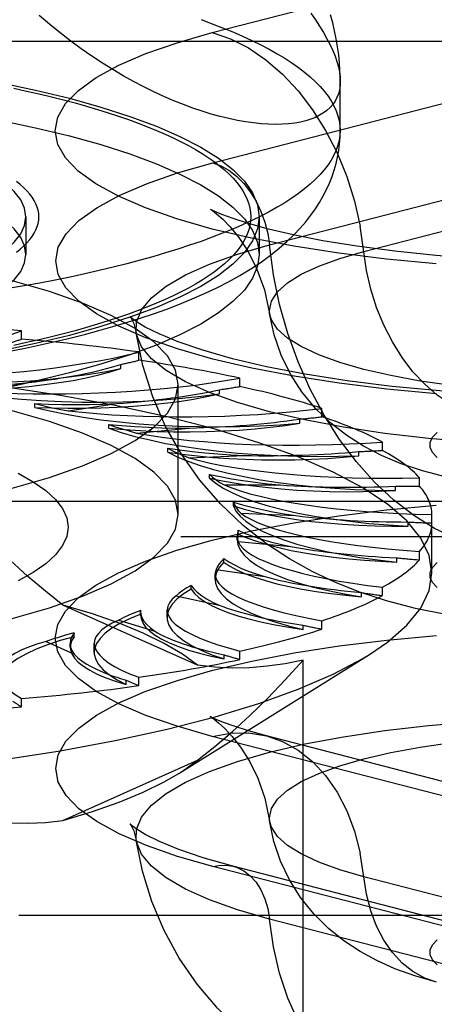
# Model space of a CAD drawing. Header units: inches. Extents: x 0 to 262, y 0 to 169.
# Tile 215 of 256: x 115.3 to 115.62, y 123.037 to 123.797. Entities that reach past the tile are written whole.
import ezdxf

# ---------------------------------------------------------------- set-up
doc = ezdxf.new("R2010")
doc.units = ezdxf.units.IN
doc.header["$LTSCALE"] = 14.384615
doc.header["$MEASUREMENT"] = 0
doc.linetypes.add('HIDDEN', pattern=[0.2, 0.1, -0.1])
doc.layers.get('0').update_dxf_attribs({"linetype": 'CONTINUOUS'})
doc.layers.add('DEFAULT_2', color=8, linetype='HIDDEN')

msp = doc.modelspace()

# ---------------------------------------------------------------- linework, layer by layer
at = {"color": 7, "linetype": 'Continuous'}
msp.add_line((115.54717, 123.71151), (115.54717, 123.74958), dxfattribs=at)
for points in [[(115.54717, 123.7495), (115.54715, 123.75189), (115.54696, 123.75788), (115.54657, 123.76389), (115.54596, 123.76994), (115.54514, 123.77604), (115.54411, 123.78218), (115.54285, 123.78836), (115.54138, 123.79454), (115.53971, 123.80068)], [(115.54717, 123.7495), (115.54701, 123.7461), (115.54652, 123.74286), (115.54572, 123.73979), (115.5446, 123.73689), (115.54316, 123.73415), (115.5414, 123.7316), (115.53933, 123.72923), (115.53695, 123.72704), (115.53427, 123.72504), (115.53128, 123.72323), (115.528, 123.72162), (115.52442, 123.72021), (115.52056, 123.71901), (115.51642, 123.71802), (115.51201, 123.71725), (115.50733, 123.71669), (115.50239, 123.71636), (115.4972, 123.71626), (115.49177, 123.71639), (115.48611, 123.71676), (115.48022, 123.71737), (115.47411, 123.71823), (115.4678, 123.71934), (115.46128, 123.72071), (115.45458, 123.72234), (115.4477, 123.72423), (115.44066, 123.7264), (115.43346, 123.72883), (115.42613, 123.73154), (115.41866, 123.73453), (115.41107, 123.7378), (115.40337, 123.74137), (115.39556, 123.74522), (115.38767, 123.74937), (115.37971, 123.75381), (115.37168, 123.75856), (115.36361, 123.7636), (115.3555, 123.76895), (115.34736, 123.77461), (115.33922, 123.78058), (115.33109, 123.78685), (115.32298, 123.79343), (115.31491, 123.80031)], [(115.54717, 123.71151), (115.54697, 123.7077), (115.5464, 123.70389), (115.54543, 123.70009), (115.54408, 123.69629), (115.54235, 123.6925), (115.54024, 123.68873), (115.53775, 123.68498), (115.53487, 123.68124), (115.53162, 123.67752), (115.528, 123.67383), (115.524, 123.67016), (115.51964, 123.66652), (115.5149, 123.66291), (115.50981, 123.65933), (115.50435, 123.65579), (115.49854, 123.65229), (115.49237, 123.64883), (115.48586, 123.64541), (115.479, 123.64204), (115.47181, 123.63871), (115.46428, 123.63544), (115.45642, 123.63222), (115.44824, 123.62905), (115.43974, 123.62593), (115.43093, 123.62288), (115.42181, 123.61989), (115.41239, 123.61696), (115.40269, 123.61409), (115.39269, 123.61129), (115.38241, 123.60856), (115.37187, 123.6059), (115.36105, 123.60332), (115.34998, 123.6008), (115.33866, 123.59837), (115.32709, 123.59601), (115.3153, 123.59373), (115.30327, 123.59153), (115.29103, 123.58941)], [(115.4782, 123.60477), (115.48609, 123.60998), (115.49339, 123.61526), (115.50006, 123.62055), (115.50606, 123.62579), (115.51148, 123.63098), (115.51632, 123.63608), (115.52067, 123.64112), (115.52458, 123.64612), (115.5281, 123.65108), (115.53127, 123.65604), (115.53411, 123.661), (115.53663, 123.66595), (115.53886, 123.67092), (115.54082, 123.6759), (115.54251, 123.68091), (115.54393, 123.68596), (115.5451, 123.69103), (115.546, 123.69611), (115.54665, 123.70121), (115.54704, 123.70635), (115.54717, 123.71151)], [(115.48362, 123.60835), (115.48339, 123.60665), (115.47958, 123.59746), (115.47324, 123.58837), (115.46441, 123.57942), (115.45314, 123.57066), (115.43948, 123.56212), (115.4235, 123.55386), (115.40529, 123.54592), (115.38493, 123.53833), (115.36254, 123.53114), (115.33822, 123.52438), (115.3121, 123.51808), (115.2843, 123.51228), (115.25499, 123.50701), (115.22429, 123.5023), (115.19237, 123.49817), (115.1594, 123.49463), (115.12553, 123.49171)], [(115.29208, 123.54124), (115.30398, 123.54359), (115.31571, 123.54606), (115.32726, 123.54863), (115.33864, 123.55132), (115.34984, 123.55412), (115.36086, 123.55704), (115.3717, 123.56008), (115.38235, 123.56326), (115.39283, 123.56658), (115.40313, 123.57005), (115.41326, 123.57368), (115.42321, 123.57749), (115.43297, 123.58149), (115.44255, 123.58571), (115.4519, 123.59014), (115.46102, 123.59481), (115.46981, 123.59969), (115.4782, 123.60477)]]:
    msp.add_lwpolyline(points, dxfattribs=at)
at = {"layer": 'DEFAULT_2', "color": 8, "linetype": 'HIDDEN'}
for p, q in [((115.44845, 123.78704), (115.6814, 123.84733)), ((116.60067, 123.78013), (112.42217, 123.78013)), ((115.44876, 123.6865), (115.68171, 123.74679)), ((115.49253, 123.62319), (115.72548, 123.68348)), ((115.56537, 123.61811), (115.79832, 123.67841)), ((115.30467, 123.64486), (115.30467, 123.61588)), ((115.48467, 123.64486), (115.48467, 123.61588)), ((115.30467, 123.61588), (115.30365, 123.62247)), ((115.48467, 123.61588), (115.48362, 123.60835)), ((115.3013, 123.55048), (115.3013, 123.55691)), ((115.39172, 123.53409), (115.39172, 123.54052)), ((115.3779, 123.52773), (115.3779, 123.53095)), ((115.46977, 123.51389), (115.46977, 123.52032)), ((115.27349, 123.50966), (115.30657, 123.51685)), ((115.42217, 123.41497), (115.42217, 123.51542)), ((115.45403, 123.5082), (115.45403, 123.51141)), ((115.31157, 123.4978), (115.31157, 123.50072)), ((115.33712, 123.49514), (115.37453, 123.50073)), ((115.53309, 123.49049), (115.53309, 123.49692)), ((115.36863, 123.4817), (115.36863, 123.48463)), ((115.39005, 123.47798), (115.43063, 123.4818)), ((115.51591, 123.48554), (115.51591, 123.48876)), ((115.41402, 123.46329), (115.41402, 123.46621)), ((115.57974, 123.46459), (115.57974, 123.47103)), ((115.43066, 123.4587), (115.47319, 123.46064)), ((115.56164, 123.46045), (115.56164, 123.46366)), ((115.44637, 123.44311), (115.44637, 123.44603)), ((115.60831, 123.437), (115.60831, 123.44343)), ((115.45772, 123.43789), (115.5009, 123.43789)), ((115.58984, 123.43368), (115.58984, 123.4369)), ((116.60067, 123.42502), (112.54717, 123.42502)), ((115.46469, 123.42178), (115.46469, 123.42471)), ((115.4704, 123.41618), (115.51293, 123.41424)), ((115.61793, 123.36984), (115.61793, 123.41497)), ((115.59965, 123.40605), (115.59965, 123.40927)), ((112.54717, 123.39811), (116.60067, 123.39811)), ((115.46842, 123.39996), (115.46767, 123.39547)), ((115.46767, 123.39549), (115.46767, 123.39841)), ((115.46842, 123.39996), (115.46842, 123.40289)), ((115.46832, 123.39423), (115.50891, 123.39041)), ((115.60831, 123.38008), (115.60831, 123.38651)), ((115.45746, 123.3783), (115.45746, 123.38123)), ((115.59078, 123.3784), (115.59078, 123.38162)), ((115.4507, 123.36502), (115.4507, 123.36889)), ((115.45155, 123.37271), (115.48896, 123.36712)), ((115.43212, 123.35746), (115.43212, 123.36039)), ((115.4206, 123.35226), (115.45368, 123.34508)), ((115.56349, 123.35157), (115.56349, 123.35478)), ((115.57974, 123.35248), (115.57974, 123.35891)), ((115.43707, 123.29865), (115.33322, 123.34521)), ((115.3932, 123.341), (115.39317, 123.34024)), ((115.39317, 123.33732), (115.39317, 123.34025)), ((115.3932, 123.33808), (115.39317, 123.33732)), ((115.3932, 123.33808), (115.3932, 123.34101)), ((115.41355, 123.33579), (115.41355, 123.34131)), ((115.37639, 123.33352), (115.40416, 123.32496)), ((115.51861, 123.32637), (115.51861, 123.32959)), ((115.53309, 123.32659), (115.53309, 123.33302)), ((115.34186, 123.32074), (115.34186, 123.32367)), ((115.32029, 123.31705), (115.34188, 123.30737)), ((115.33883, 123.31261), (115.33883, 123.31554)), ((115.35735, 123.30866), (115.35735, 123.31562)), ((115.42254, 123.21514), (115.56973, 123.30712)), ((115.45751, 123.30357), (115.45751, 123.30679)), ((115.46977, 123.30318), (115.46977, 123.30962)), ((115.51864, 122.91149), (115.51864, 123.30268)), ((115.38204, 123.28387), (115.38204, 123.28709)), ((115.39172, 123.28298), (115.39172, 123.28941)), ((115.3013, 123.26659), (115.3013, 123.27303)), ((115.6814, 123.18352), (115.44845, 123.24381)), ((115.72325, 123.18389), (115.4903, 123.24418)), ((115.33322, 123.17896), (115.43707, 123.22552)), ((115.68171, 123.08315), (115.44876, 123.14344)), ((115.69737, 123.08328), (115.46442, 123.14357)), ((115.79832, 123.07512), (115.56537, 123.13541)), ((112.42217, 123.10571), (116.56767, 123.10571)), ((115.72548, 123.04249), (115.49253, 123.10278))]:
    msp.add_line(p, q, dxfattribs=at)
for points in [[(115.52442, 123.80217), (115.528, 123.79699), (115.53128, 123.79194), (115.53427, 123.78704), (115.53695, 123.78228), (115.53933, 123.77766), (115.5414, 123.77319), (115.54316, 123.76886), (115.5446, 123.76469), (115.54572, 123.76066), (115.54652, 123.75679), (115.54701, 123.75307), (115.54717, 123.7495)], [(115.43974, 123.79708), (115.44824, 123.79397), (115.45642, 123.7908), (115.46428, 123.78758), (115.47181, 123.7843), (115.479, 123.78098), (115.48586, 123.7776), (115.49237, 123.77418), (115.49854, 123.77072), (115.50435, 123.76722), (115.50981, 123.76368), (115.5149, 123.76011), (115.51964, 123.7565), (115.524, 123.75286), (115.528, 123.74919), (115.53162, 123.74549), (115.53487, 123.74178), (115.53775, 123.73804), (115.54024, 123.73428), (115.54235, 123.73051), (115.54408, 123.72673), (115.54543, 123.72293), (115.5464, 123.71913), (115.54697, 123.71532), (115.54717, 123.71151)], [(115.62125, 123.60867), (115.58294, 123.61221), (115.54617, 123.61671), (115.51127, 123.62212), (115.4786, 123.62839), (115.44845, 123.63546), (115.42115, 123.64326), (115.39691, 123.65172), (115.37602, 123.66075), (115.35863, 123.67027), (115.34495, 123.68018), (115.33508, 123.6904), (115.32915, 123.70081), (115.32716, 123.71133), (115.32921, 123.72184), (115.3352, 123.73226), (115.34512, 123.74246), (115.35885, 123.75237), (115.37633, 123.76189), (115.39726, 123.77091), (115.42126, 123.77928), (115.44845, 123.78704)], [(115.44845, 123.78704), (115.46249, 123.78226), (115.47633, 123.77526), (115.48977, 123.76614), (115.50263, 123.75503), (115.51472, 123.74209), (115.52587, 123.7275), (115.53592, 123.71146), (115.54473, 123.69421), (115.55218, 123.67598), (115.55815, 123.65705), (115.56257, 123.63767)], [(114.98467, 123.77427), (115.02043, 123.77394), (115.05582, 123.77295), (115.09095, 123.77131), (115.12553, 123.76903), (115.1594, 123.76611), (115.19237, 123.76257), (115.22429, 123.75844), (115.25499, 123.75373), (115.2843, 123.74846), (115.3121, 123.74266), (115.33822, 123.73636), (115.36254, 123.7296), (115.38493, 123.72241), (115.40529, 123.71482), (115.4235, 123.70688), (115.43948, 123.69862), (115.45314, 123.69008), (115.46441, 123.68132), (115.47324, 123.67237), (115.47958, 123.66328), (115.48339, 123.65409), (115.48467, 123.64486)], [(114.98467, 123.74529), (115.02043, 123.74496), (115.05582, 123.74397), (115.09095, 123.74233), (115.12553, 123.74005), (115.1594, 123.73713), (115.19237, 123.7336), (115.22429, 123.72946), (115.25499, 123.72475), (115.2843, 123.71948), (115.3121, 123.71368), (115.33822, 123.70739), (115.36254, 123.70063), (115.38493, 123.69343), (115.40529, 123.68585), (115.4235, 123.6779), (115.43948, 123.66964), (115.45314, 123.6611), (115.46441, 123.65234), (115.47324, 123.64339), (115.47958, 123.6343), (115.48339, 123.62511), (115.48467, 123.61588)], [(115.29524, 123.74412), (115.30517, 123.74198), (115.31488, 123.73978), (115.32437, 123.73751), (115.33362, 123.73518), (115.34264, 123.73278), (115.35141, 123.73033), (115.35993, 123.72781), (115.36819, 123.72524), (115.37619, 123.72261), (115.38392, 123.71994), (115.39137, 123.7172), (115.39855, 123.71442), (115.40544, 123.7116), (115.41205, 123.70872), (115.41836, 123.70581), (115.42438, 123.70285), (115.43009, 123.69985), (115.4355, 123.69681), (115.4406, 123.69374), (115.44539, 123.69063), (115.44986, 123.6875), (115.45401, 123.68433), (115.45784, 123.68114), (115.46135, 123.67792), (115.46453, 123.67468), (115.46738, 123.67141), (115.4699, 123.66814), (115.47209, 123.66484), (115.47394, 123.66153), (115.47546, 123.65821), (115.47664, 123.65488), (115.47749, 123.65154), (115.478, 123.6482), (115.47817, 123.64486), (115.478, 123.64152), (115.47749, 123.63817), (115.47664, 123.63484), (115.47546, 123.63151), (115.47394, 123.62819), (115.47209, 123.62488), (115.4699, 123.62158), (115.46738, 123.6183), (115.46453, 123.61504), (115.46135, 123.6118), (115.45784, 123.60858), (115.45401, 123.60539), (115.44986, 123.60222), (115.44539, 123.59909), (115.4406, 123.59598), (115.4355, 123.59291), (115.43009, 123.58987), (115.42438, 123.58687), (115.41836, 123.58391), (115.41205, 123.581), (115.40544, 123.57812), (115.39855, 123.57529), (115.39137, 123.57251), (115.38392, 123.56978), (115.37619, 123.5671), (115.36819, 123.56448), (115.35993, 123.56191), (115.35141, 123.55939), (115.34264, 123.55694), (115.33362, 123.55454), (115.32437, 123.55221), (115.31488, 123.54994), (115.30517, 123.54773), (115.29524, 123.5456)], [(115.30467, 123.64486), (115.30365, 123.65144), (115.30062, 123.65799), (115.29558, 123.66445), (115.28859, 123.67078), (115.27966, 123.67695), (115.26887, 123.68292), (115.25632, 123.68863), (115.24197, 123.6941)], [(115.62137, 123.50833), (115.5831, 123.51186), (115.54637, 123.51636), (115.51151, 123.52176), (115.47888, 123.52803), (115.44876, 123.53508), (115.42148, 123.54288), (115.39727, 123.55133), (115.3764, 123.56035), (115.35903, 123.56986), (115.34537, 123.57976), (115.3355, 123.58996), (115.32958, 123.60037), (115.3276, 123.61087), (115.32964, 123.62137), (115.33562, 123.63178), (115.34554, 123.64197), (115.35925, 123.65187), (115.37671, 123.66138), (115.39762, 123.67039), (115.42159, 123.67875), (115.44876, 123.6865)], [(115.44876, 123.6865), (115.45506, 123.68425), (115.46124, 123.68081), (115.46716, 123.67626), (115.4727, 123.67067), (115.47776, 123.66418), (115.48222, 123.65691), (115.486, 123.64901), (115.48901, 123.64064), (115.4912, 123.63197), (115.49253, 123.62319)], [(115.29729, 123.61751), (115.30028, 123.61992), (115.303, 123.62235), (115.30544, 123.6248), (115.30759, 123.62727), (115.30946, 123.62975), (115.31105, 123.63225), (115.31235, 123.63476), (115.31336, 123.63728), (115.31409, 123.6398), (115.31452, 123.64233), (115.31467, 123.64486), (115.31452, 123.64739), (115.31409, 123.64992), (115.31336, 123.65244), (115.31235, 123.65496), (115.31105, 123.65747), (115.30946, 123.65996), (115.30759, 123.66245), (115.30544, 123.66492), (115.303, 123.66737), (115.30028, 123.6698), (115.29729, 123.67221)], [(115.30365, 123.62247), (115.30062, 123.62901), (115.29558, 123.63547), (115.28859, 123.6418), (115.27966, 123.64797), (115.26887, 123.65394), (115.25632, 123.65965), (115.24197, 123.66512)], [(115.45166, 123.64842), (115.45031, 123.64903), (115.44744, 123.65043), (115.44698, 123.65067), (115.44855, 123.64964), (115.45179, 123.6472), (115.45647, 123.64311), (115.4623, 123.6371), (115.46897, 123.62888), (115.47609, 123.61803), (115.4829, 123.60456), (115.48867, 123.58857), (115.49269, 123.57014)], [(115.99224, 123.63582), (115.97287, 123.63122), (115.95018, 123.62668), (115.92414, 123.62236), (115.89521, 123.61847), (115.86388, 123.61518), (115.83061, 123.61259), (115.79596, 123.61081), (115.76044, 123.60989), (115.72462, 123.60986), (115.68904, 123.61072), (115.65425, 123.61244), (115.62082, 123.61498), (115.58923, 123.61825), (115.56008, 123.62211), (115.53374, 123.62643), (115.51082, 123.63097), (115.49179, 123.63544), (115.4764, 123.63968), (115.46452, 123.64348), (115.45591, 123.64665), (115.45166, 123.64842)], [(115.48467, 123.64486), (115.48339, 123.63563), (115.47958, 123.62644), (115.47324, 123.61735), (115.46441, 123.6084), (115.45314, 123.59964), (115.43948, 123.5911), (115.4235, 123.58284), (115.40529, 123.57489), (115.38493, 123.56731), (115.36254, 123.56011), (115.33822, 123.55335), (115.3121, 123.54706), (115.2843, 123.54126), (115.25499, 123.53599), (115.22429, 123.53128), (115.19237, 123.52714), (115.1594, 123.52361), (115.12553, 123.52069)], [(115.27966, 123.61277), (115.28859, 123.61894), (115.29558, 123.62527), (115.30062, 123.63173), (115.30365, 123.63827), (115.30467, 123.64486)], [(115.65288, 123.49168), (115.64237, 123.49525), (115.63202, 123.50049), (115.62195, 123.50732), (115.61233, 123.51563), (115.60328, 123.52532), (115.59494, 123.53624), (115.58741, 123.54825), (115.58082, 123.56116), (115.57524, 123.5748), (115.57077, 123.58897), (115.56747, 123.60348), (115.56257, 123.63767)], [(115.42217, 123.51542), (115.42004, 123.52652), (115.41376, 123.53752), (115.40331, 123.54829), (115.38886, 123.55876), (115.37049, 123.5688), (115.34843, 123.57833), (115.32285, 123.58726), (115.29403, 123.59549), (115.2622, 123.60295), (115.22773, 123.60957), (115.1909, 123.61528), (115.15209, 123.62004), (115.11166, 123.62378), (115.07002, 123.62648), (115.02775, 123.6281), (114.98467, 123.62866)], [(115.38974, 123.55539), (115.38997, 123.56357), (115.39382, 123.57305), (115.40148, 123.58237), (115.41286, 123.59144), (115.42783, 123.60014), (115.44624, 123.6084), (115.46789, 123.61611), (115.49253, 123.62319)], [(115.49269, 123.57014), (115.49251, 123.57259), (115.49407, 123.5798), (115.49875, 123.58692), (115.50647, 123.59385), (115.51714, 123.60052), (115.53064, 123.60684), (115.54678, 123.61273), (115.56537, 123.61811)], [(115.65288, 123.39122), (115.63636, 123.39665), (115.62, 123.40434), (115.60399, 123.4142), (115.58849, 123.42613), (115.57366, 123.44001), (115.55966, 123.45568), (115.54663, 123.473), (115.53472, 123.49176), (115.52403, 123.51179), (115.5147, 123.53288), (115.5068, 123.55479), (115.50043, 123.5773), (115.49566, 123.60018), (115.49253, 123.62319)], [(115.24197, 123.56664), (115.25632, 123.57211), (115.26887, 123.57782), (115.27966, 123.58379), (115.28859, 123.58996), (115.29558, 123.59629), (115.30062, 123.60275), (115.30365, 123.6093), (115.30467, 123.61588)], [(115.39329, 123.56179), (115.3897, 123.56409), (115.38592, 123.56694), (115.38483, 123.56796), (115.38574, 123.56671), (115.38784, 123.56256), (115.38974, 123.55539)], [(115.91717, 123.52706), (115.89637, 123.52225), (115.87362, 123.51807), (115.8492, 123.51458), (115.82343, 123.51182), (115.79663, 123.50982), (115.76912, 123.50861), (115.74127, 123.5082), (115.71342, 123.50861), (115.68592, 123.50982), (115.65911, 123.51182), (115.63334, 123.51458), (115.60892, 123.51807), (115.58617, 123.52225), (115.56537, 123.52706), (115.54678, 123.53245), (115.53064, 123.53833), (115.51714, 123.54465), (115.50647, 123.55132), (115.49875, 123.55826), (115.49407, 123.56538), (115.49269, 123.57014)], [(115.86098, 123.44565), (115.83644, 123.44026), (115.81207, 123.43649), (115.78845, 123.43405), (115.76515, 123.43266), (115.74203, 123.43219), (115.71894, 123.4326), (115.69541, 123.43395), (115.67232, 123.43626), (115.64986, 123.43959), (115.62905, 123.44381), (115.61068, 123.44869), (115.5941, 123.45428), (115.57908, 123.46059), (115.56518, 123.46778), (115.55222, 123.47601), (115.53994, 123.48555), (115.52811, 123.49695), (115.5175, 123.50981), (115.50868, 123.5235), (115.50153, 123.53818), (115.49614, 123.5538), (115.49269, 123.57014)], [(116.01812, 123.53522), (115.99162, 123.52899), (115.96208, 123.52327), (115.92966, 123.51818), (115.89483, 123.51386), (115.8581, 123.5104), (115.8199, 123.50789), (115.78074, 123.50636), (115.74108, 123.50586), (115.70142, 123.50637), (115.66225, 123.50791), (115.62404, 123.51044), (115.5873, 123.5139), (115.55245, 123.51824), (115.52001, 123.52335), (115.49034, 123.52911), (115.46396, 123.53534), (115.44111, 123.54185), (115.42223, 123.54833), (115.40748, 123.55442), (115.39671, 123.55981), (115.39329, 123.56179)], [(115.99002, 123.49443), (115.96265, 123.48805), (115.93286, 123.48245), (115.90097, 123.47769), (115.86734, 123.47381), (115.83232, 123.47086), (115.7963, 123.46888), (115.75968, 123.46789), (115.72286, 123.46789), (115.68624, 123.46888), (115.65022, 123.47086), (115.6152, 123.47381), (115.58157, 123.47769), (115.54968, 123.48245), (115.51989, 123.48805), (115.49253, 123.49443), (115.46789, 123.50151), (115.44624, 123.50922), (115.42783, 123.51747), (115.41286, 123.52618), (115.40148, 123.53524), (115.39382, 123.54457), (115.38997, 123.55404), (115.38974, 123.55539)], [(115.62983, 123.33751), (115.60518, 123.34259), (115.58291, 123.34845), (115.56239, 123.35513), (115.54356, 123.36255), (115.52556, 123.371), (115.50794, 123.38081), (115.49034, 123.3924), (115.47216, 123.40668), (115.45467, 123.42324), (115.43877, 123.44154), (115.42457, 123.46159), (115.41243, 123.48307), (115.40245, 123.50596), (115.39481, 123.53016), (115.38974, 123.55539)], [(115.61793, 123.36984), (115.61576, 123.38337), (115.60929, 123.39681), (115.59855, 123.41007), (115.58362, 123.42305), (115.56459, 123.43567), (115.5416, 123.44784), (115.51481, 123.45948), (115.4844, 123.47051), (115.45057, 123.48084), (115.41356, 123.49042), (115.37362, 123.49918), (115.33103, 123.50705), (115.28607, 123.51398), (115.23904, 123.51993), (115.19029, 123.52486), (115.14012, 123.52872), (115.0889, 123.5315), (115.03696, 123.53318), (114.98467, 123.53374)], [(115.42217, 123.41497), (115.42004, 123.42607), (115.41376, 123.43706), (115.40331, 123.44784), (115.38886, 123.4583), (115.37049, 123.46834), (115.34843, 123.47788), (115.32285, 123.4868), (115.29403, 123.49504), (115.2622, 123.5025), (115.22773, 123.50912), (115.1909, 123.51483), (115.15209, 123.51958), (115.11166, 123.52332), (115.07002, 123.52603), (115.02775, 123.52765), (114.98467, 123.5282)], [(115.16969, 123.52116), (115.18431, 123.51958), (115.19927, 123.51831), (115.21462, 123.51735), (115.23021, 123.51671), (115.24595, 123.51639), (115.26174, 123.5164), (115.27747, 123.51673), (115.29306, 123.51739), (115.30838, 123.51837), (115.32337, 123.51965), (115.3379, 123.52125), (115.3519, 123.52313), (115.36522, 123.52529), (115.3779, 123.52773)], [(115.24458, 123.51109), (115.25742, 123.51116), (115.27012, 123.51148), (115.28272, 123.51207), (115.2951, 123.5129), (115.30719, 123.51399), (115.31892, 123.51531), (115.33022, 123.51686), (115.34101, 123.51864), (115.35124, 123.52063), (115.36084, 123.52282), (115.36971, 123.52518), (115.3779, 123.52773)], [(114.98467, 123.40219), (115.02775, 123.40275), (115.07002, 123.40437), (115.11166, 123.40707), (115.15209, 123.41081), (115.1909, 123.41557), (115.22773, 123.42127), (115.2622, 123.4279), (115.29403, 123.43536), (115.32285, 123.44359), (115.34843, 123.45252), (115.37049, 123.46205), (115.38886, 123.47209), (115.40331, 123.48256), (115.41376, 123.49333), (115.42004, 123.50433), (115.42217, 123.51542)], [(115.2446, 123.51401), (115.25519, 123.51405), (115.2657, 123.51427), (115.27613, 123.51465), (115.28644, 123.51522), (115.29658, 123.51595), (115.30657, 123.51685)], [(115.24458, 123.51109), (115.25791, 123.50887), (115.27179, 123.50695), (115.28626, 123.50531), (115.30119, 123.50398), (115.31648, 123.50296), (115.33203, 123.50226), (115.34775, 123.50188), (115.36354, 123.50183), (115.37929, 123.5021), (115.39491, 123.50269), (115.4103, 123.50361), (115.42535, 123.50484), (115.43991, 123.50637), (115.45403, 123.5082)], [(115.31157, 123.4978), (115.32426, 123.49729), (115.33699, 123.49704), (115.34979, 123.49705), (115.36254, 123.49732), (115.37518, 123.49784), (115.38762, 123.49861), (115.39978, 123.49964), (115.41161, 123.5009), (115.42301, 123.5024), (115.43393, 123.50412), (115.44426, 123.50606), (115.45403, 123.5082)], [(115.31157, 123.4978), (115.32321, 123.49502), (115.33559, 123.4925), (115.34875, 123.49024), (115.36256, 123.48826), (115.37693, 123.48657), (115.39178, 123.48518), (115.407, 123.4841), (115.42251, 123.48333), (115.43821, 123.48289), (115.45399, 123.48278), (115.46975, 123.48299), (115.4854, 123.48352), (115.50077, 123.48437), (115.51591, 123.48554)], [(115.31159, 123.50072), (115.32205, 123.50029), (115.33254, 123.50002), (115.34307, 123.49994), (115.35361, 123.50003), (115.36409, 123.50029), (115.37453, 123.50073)], [(115.31159, 123.50072), (115.31764, 123.49922), (115.32391, 123.49779), (115.3304, 123.49643), (115.33712, 123.49514)], [(115.36863, 123.4817), (115.38079, 123.48063), (115.39316, 123.47982), (115.40577, 123.47925), (115.4185, 123.47894), (115.4313, 123.47888), (115.44407, 123.47909), (115.45674, 123.47955), (115.46923, 123.48026), (115.48147, 123.48123), (115.49338, 123.48243), (115.50485, 123.48387), (115.51591, 123.48554)], [(115.36863, 123.4817), (115.37823, 123.47844), (115.38873, 123.4754), (115.40017, 123.47259), (115.41244, 123.47001), (115.42546, 123.4677), (115.43915, 123.46567), (115.45342, 123.46392), (115.46818, 123.46247), (115.48334, 123.46133), (115.4988, 123.46051), (115.51447, 123.46001), (115.53024, 123.45983), (115.54594, 123.45998), (115.56164, 123.46045)], [(115.36865, 123.48463), (115.37866, 123.48373), (115.38881, 123.483), (115.39913, 123.48244), (115.40956, 123.48205), (115.42006, 123.48184), (115.43063, 123.4818)], [(115.36865, 123.48463), (115.3736, 123.48287), (115.37881, 123.48118), (115.3843, 123.47955), (115.39005, 123.47798)], [(115.62192, 123.45919), (115.61831, 123.46299), (115.6165, 123.46687), (115.6165, 123.47078), (115.61834, 123.47466), (115.62196, 123.47845)], [(115.41404, 123.46621), (115.42329, 123.46487), (115.4328, 123.4637), (115.44259, 123.46268), (115.4526, 123.46184), (115.4628, 123.46116), (115.47319, 123.46064)], [(115.41404, 123.46621), (115.41774, 123.46426), (115.42174, 123.46236), (115.42605, 123.46051), (115.43066, 123.4587)], [(115.41402, 123.46329), (115.42528, 123.46169), (115.43691, 123.46032), (115.44895, 123.4592), (115.46128, 123.45832), (115.47385, 123.45769), (115.48656, 123.45732), (115.49934, 123.4572), (115.51213, 123.45735), (115.52483, 123.45775), (115.53737, 123.4584), (115.54962, 123.4593), (115.56164, 123.46045)], [(115.41402, 123.46329), (115.42129, 123.45964), (115.4296, 123.45618), (115.43897, 123.45289), (115.44932, 123.44981), (115.4606, 123.44694), (115.47271, 123.44432), (115.48559, 123.44196), (115.49916, 123.43987), (115.51333, 123.43807), (115.528, 123.43656), (115.5431, 123.43537), (115.5585, 123.43448), (115.57407, 123.43392), (115.58984, 123.43368)], [(115.29866, 123.44686), (115.3103, 123.44033), (115.31993, 123.4336), (115.32747, 123.42668), (115.33289, 123.41964), (115.33615, 123.41251), (115.33724, 123.40534), (115.33615, 123.39817), (115.33288, 123.39104), (115.32745, 123.384), (115.31991, 123.37709), (115.31027, 123.37035), (115.29863, 123.36383)], [(115.44638, 123.44603), (115.4546, 123.4443), (115.46318, 123.44271), (115.47214, 123.44128), (115.48143, 123.43999), (115.49101, 123.43886), (115.5009, 123.43789)], [(115.44638, 123.44603), (115.44872, 123.44395), (115.45139, 123.44189), (115.45438, 123.43988), (115.45772, 123.43789)], [(115.44637, 123.44311), (115.45638, 123.44103), (115.46692, 123.43916), (115.47802, 123.43752), (115.48958, 123.4361), (115.50153, 123.43491), (115.5138, 123.43397), (115.52632, 123.43329), (115.539, 123.43285), (115.55177, 123.43267), (115.56456, 123.43275), (115.57723, 123.43309), (115.58984, 123.43368)], [(115.44637, 123.44311), (115.45108, 123.43919), (115.45694, 123.43541), (115.46396, 123.43175), (115.47209, 123.42825), (115.48127, 123.42492), (115.49144, 123.4218), (115.50255, 123.41889), (115.5145, 123.41622), (115.52725, 123.41381), (115.54069, 123.41167), (115.55475, 123.40981), (115.56933, 123.40825), (115.58428, 123.407), (115.59965, 123.40605)], [(115.33322, 123.34521), (115.3197, 123.35579), (115.30614, 123.36731), (115.29257, 123.37977), (115.2789, 123.39321), (115.26505, 123.40764), (115.25104, 123.42306)], [(115.44845, 123.24381), (115.42126, 123.25157), (115.39726, 123.25994), (115.37633, 123.26896), (115.35885, 123.27848), (115.34512, 123.28839), (115.3352, 123.29859), (115.32921, 123.30901), (115.32716, 123.31952), (115.32915, 123.33004), (115.33508, 123.34045), (115.34495, 123.35067), (115.35863, 123.36058), (115.37602, 123.3701), (115.39691, 123.37913), (115.42115, 123.38758), (115.44845, 123.39539), (115.4786, 123.40245), (115.51127, 123.40873), (115.54617, 123.41413), (115.58294, 123.41864), (115.62125, 123.42218)], [(115.46469, 123.42178), (115.47315, 123.41928), (115.48228, 123.41698), (115.49211, 123.41485), (115.50254, 123.41294), (115.51351, 123.41123), (115.52497, 123.40976), (115.53683, 123.40852), (115.54903, 123.40752), (115.56149, 123.40677), (115.57413, 123.40627), (115.58684, 123.40603), (115.59965, 123.40605)], [(115.46469, 123.42178), (115.4667, 123.41772), (115.46993, 123.41373), (115.4744, 123.40981), (115.48005, 123.40599), (115.48686, 123.40231), (115.49478, 123.39877), (115.50376, 123.39541), (115.51375, 123.39225), (115.52468, 123.3893), (115.53648, 123.38658), (115.54908, 123.38412), (115.56239, 123.38193), (115.57628, 123.38002), (115.59078, 123.3784)], [(115.4647, 123.42471), (115.47163, 123.42263), (115.47902, 123.42069), (115.48687, 123.41887), (115.49516, 123.41718), (115.50384, 123.41564), (115.51293, 123.41424)], [(115.4647, 123.42471), (115.4656, 123.42255), (115.46685, 123.42041), (115.46845, 123.41829), (115.4704, 123.41618)], [(114.98467, 123.30174), (115.02775, 123.30229), (115.07002, 123.30391), (115.11166, 123.30661), (115.15209, 123.31035), (115.1909, 123.31511), (115.22773, 123.32082), (115.2622, 123.32744), (115.29403, 123.3349), (115.32285, 123.34314), (115.34843, 123.35206), (115.37049, 123.36159), (115.38886, 123.37164), (115.40331, 123.3821), (115.41376, 123.39288), (115.42004, 123.40387), (115.42217, 123.41497)], [(115.46843, 123.40288), (115.46787, 123.40072), (115.46766, 123.39841)], [(115.46766, 123.39841), (115.46782, 123.39639), (115.46832, 123.39423)], [(115.46842, 123.39996), (115.47508, 123.39712), (115.48252, 123.39443), (115.49077, 123.3919), (115.49976, 123.38955), (115.50943, 123.38738), (115.51971, 123.38541), (115.53056, 123.38365), (115.54191, 123.38212), (115.55368, 123.38082), (115.5658, 123.37977), (115.57815, 123.37896), (115.59078, 123.3784)], [(115.46843, 123.40288), (115.47386, 123.40053), (115.47983, 123.39828), (115.48635, 123.39613), (115.49338, 123.3941), (115.5009, 123.3922), (115.50891, 123.39041)], [(115.46767, 123.39547), (115.46818, 123.39179), (115.46995, 123.38773), (115.47295, 123.38372), (115.47719, 123.37978), (115.48261, 123.37594), (115.48921, 123.37223), (115.49692, 123.36867), (115.50571, 123.36527), (115.51551, 123.36207), (115.52627, 123.35908), (115.5379, 123.35632), (115.5503, 123.35382), (115.56349, 123.35157)], [(115.45746, 123.3783), (115.45397, 123.3743), (115.45174, 123.37027), (115.45075, 123.36619), (115.4507, 123.36502)], [(115.45746, 123.38122), (115.45546, 123.37911), (115.4538, 123.37699), (115.4525, 123.37486), (115.45155, 123.37271)], [(115.45746, 123.38122), (115.46123, 123.37866), (115.4656, 123.37618), (115.47058, 123.37377), (115.47615, 123.37146), (115.48227, 123.36924), (115.48896, 123.36712)], [(115.45746, 123.3783), (115.46211, 123.3752), (115.46764, 123.37223), (115.47406, 123.36936), (115.48133, 123.36664), (115.48939, 123.36406), (115.49821, 123.36166), (115.50771, 123.35945), (115.51786, 123.35743), (115.52858, 123.35562), (115.5398, 123.35404), (115.55143, 123.35269), (115.56349, 123.35157)], [(115.62192, 123.35873), (115.61831, 123.36253), (115.6165, 123.36641), (115.6165, 123.37032), (115.61834, 123.3742), (115.62196, 123.378)], [(115.56973, 123.30712), (115.58362, 123.31662), (115.59855, 123.3296), (115.60929, 123.34286), (115.61576, 123.3563), (115.61793, 123.36984)], [(115.43213, 123.36038), (115.42874, 123.3584), (115.42569, 123.35638), (115.42297, 123.35434), (115.4206, 123.35226)], [(115.43213, 123.36038), (115.43412, 123.35769), (115.43676, 123.35505), (115.44005, 123.35246), (115.44398, 123.34993), (115.44852, 123.34747), (115.45368, 123.34508)], [(115.4507, 123.36502), (115.45102, 123.3621), (115.45255, 123.35804), (115.45532, 123.35401), (115.45932, 123.35006), (115.46452, 123.3462), (115.4709, 123.34246), (115.4784, 123.33887), (115.48699, 123.33544), (115.4966, 123.3322), (115.50713, 123.32918), (115.51861, 123.32637)], [(115.43212, 123.35746), (115.42601, 123.35368), (115.4211, 123.34981), (115.4174, 123.34584), (115.41492, 123.3418), (115.4137, 123.33773), (115.41355, 123.33578)], [(115.43212, 123.35746), (115.43463, 123.3542), (115.43807, 123.35102), (115.44248, 123.34791), (115.44781, 123.3449), (115.45403, 123.34201), (115.46109, 123.33925), (115.46897, 123.33664), (115.4776, 123.33419), (115.48695, 123.33193), (115.49694, 123.32987), (115.50749, 123.32802), (115.51861, 123.32637)], [(115.43707, 123.29865), (115.42541, 123.30719), (115.41144, 123.31544), (115.39511, 123.32342), (115.37657, 123.33107), (115.35596, 123.33832), (115.33322, 123.34521)], [(115.3932, 123.33808), (115.38464, 123.33463), (115.37721, 123.33104), (115.37089, 123.32729), (115.36574, 123.32343), (115.36181, 123.31947), (115.35909, 123.31545), (115.35763, 123.31138), (115.35735, 123.30866)], [(115.3932, 123.341), (115.38853, 123.3392), (115.38417, 123.33735), (115.38013, 123.33546), (115.37639, 123.33352)], [(115.39317, 123.34024), (115.39335, 123.33826), (115.39418, 123.33554), (115.39568, 123.33284), (115.39785, 123.33017), (115.40067, 123.32754), (115.40416, 123.32496)], [(115.39317, 123.33732), (115.39347, 123.33476), (115.39474, 123.33147), (115.39699, 123.32821), (115.40021, 123.32501), (115.4044, 123.32188), (115.4095, 123.31884), (115.41551, 123.31592), (115.42237, 123.31312), (115.43006, 123.31047), (115.43852, 123.30799), (115.44766, 123.30569), (115.45751, 123.30357)], [(115.41355, 123.33578), (115.41372, 123.33364), (115.41502, 123.32957), (115.41755, 123.32553), (115.42132, 123.32157), (115.4263, 123.31769), (115.43246, 123.31393), (115.43974, 123.3103), (115.44809, 123.30686), (115.45751, 123.30357)], [(115.34186, 123.32366), (115.33605, 123.3221), (115.33052, 123.32047), (115.32527, 123.31879), (115.32029, 123.31705)], [(115.44876, 123.14344), (115.42159, 123.15119), (115.39762, 123.15955), (115.37671, 123.16856), (115.35925, 123.17807), (115.34554, 123.18797), (115.33562, 123.19816), (115.32964, 123.20856), (115.3276, 123.21907), (115.32958, 123.22957), (115.3355, 123.23998), (115.34537, 123.25018), (115.35903, 123.26008), (115.3764, 123.26959), (115.39727, 123.27861), (115.42148, 123.28706), (115.44876, 123.29485), (115.47888, 123.30191), (115.51151, 123.30818), (115.54637, 123.31358), (115.5831, 123.31808), (115.62137, 123.32161)], [(115.34186, 123.32366), (115.34017, 123.32095), (115.33916, 123.31824), (115.33883, 123.31554)], [(115.34186, 123.32074), (115.33111, 123.31773), (115.32138, 123.31452), (115.31265, 123.31112), (115.30499, 123.30755), (115.29846, 123.30383), (115.29308, 123.29998), (115.28892, 123.29604), (115.28597, 123.29203), (115.28427, 123.28797), (115.28381, 123.28447)], [(115.34186, 123.32074), (115.3399, 123.31746), (115.33894, 123.31416), (115.33883, 123.31261)], [(115.33883, 123.31554), (115.33917, 123.31279), (115.34019, 123.31007), (115.34188, 123.30737)], [(114.98467, 123.20594), (115.03696, 123.2065), (115.0889, 123.20817), (115.14012, 123.21095), (115.19029, 123.21482), (115.23904, 123.21974), (115.28607, 123.22569), (115.33103, 123.23262), (115.37362, 123.2405), (115.41356, 123.24925), (115.45057, 123.25883), (115.4844, 123.26917), (115.51481, 123.28019), (115.5416, 123.29183), (115.56459, 123.304), (115.56973, 123.30712)], [(115.33883, 123.31261), (115.33897, 123.31085), (115.34, 123.30755), (115.34201, 123.30428), (115.34501, 123.30106), (115.34896, 123.29791), (115.35385, 123.29485), (115.35964, 123.2919), (115.3663, 123.28907), (115.37376, 123.2864), (115.38204, 123.28387)], [(115.35735, 123.30866), (115.35742, 123.30729), (115.35848, 123.30321), (115.36077, 123.29917), (115.36431, 123.29519), (115.36906, 123.29129), (115.37496, 123.28753), (115.38204, 123.28387)], [(115.43707, 123.22552), (115.45049, 123.23602), (115.46395, 123.24745), (115.47743, 123.25981), (115.49099, 123.27312), (115.50474, 123.28741), (115.51864, 123.30268)], [(115.51864, 123.30268), (115.50461, 123.29986), (115.49079, 123.29788), (115.4772, 123.29674), (115.46376, 123.29648), (115.45038, 123.29712), (115.43707, 123.29865)], [(115.38974, 123.16374), (115.38997, 123.17193), (115.39382, 123.18141), (115.40148, 123.19073), (115.41286, 123.19979), (115.42783, 123.2085), (115.44624, 123.21675), (115.46789, 123.22446), (115.49253, 123.23154), (115.51989, 123.23792), (115.54968, 123.24352), (115.58157, 123.24829), (115.6152, 123.25216), (115.65022, 123.25511), (115.68624, 123.25709), (115.72286, 123.25808), (115.75968, 123.25808), (115.7963, 123.25709), (115.83232, 123.25511), (115.86734, 123.25216), (115.90097, 123.24829), (115.93286, 123.24352), (115.96265, 123.23792), (115.99002, 123.23154)], [(115.44747, 123.25876), (115.4469, 123.25907), (115.44756, 123.25866), (115.4498, 123.25709), (115.45334, 123.25426), (115.45808, 123.2499), (115.46382, 123.24372), (115.47025, 123.23546), (115.47703, 123.22473), (115.48347, 123.21158), (115.4889, 123.19615), (115.49269, 123.17849)], [(115.4903, 123.24418), (115.4763, 123.24806), (115.46528, 123.25157), (115.45703, 123.25457), (115.45136, 123.25691), (115.44808, 123.25845), (115.44747, 123.25876)], [(115.44845, 123.24381), (115.46249, 123.2463), (115.47633, 123.24647), (115.4903, 123.24418)], [(115.4903, 123.24418), (115.50263, 123.23986), (115.51472, 123.23317), (115.52587, 123.22435), (115.53592, 123.21352), (115.54473, 123.20082), (115.55218, 123.18645), (115.55815, 123.17061), (115.56257, 123.15352)], [(115.49269, 123.17849), (115.49251, 123.18094), (115.49407, 123.18815), (115.49875, 123.19527), (115.50647, 123.20221), (115.51714, 123.20888), (115.53064, 123.2152), (115.54678, 123.22108), (115.56537, 123.22647), (115.58617, 123.23128), (115.60892, 123.23546), (115.63334, 123.23895), (115.65911, 123.24171), (115.68592, 123.24371), (115.71342, 123.24492), (115.74127, 123.24533), (115.76912, 123.24492), (115.79663, 123.24371), (115.82343, 123.24171), (115.8492, 123.23895), (115.87362, 123.23546), (115.89637, 123.23128), (115.91717, 123.22647)], [(115.42251, 123.21513), (115.42541, 123.21698), (115.43707, 123.22552)], [(115.33322, 123.17896), (115.35596, 123.18585), (115.37657, 123.1931), (115.39511, 123.20075), (115.41144, 123.20873), (115.42251, 123.21513)], [(115.25104, 123.18314), (115.26518, 123.18026), (115.27911, 123.17824), (115.29279, 123.17707), (115.30633, 123.17679), (115.31982, 123.17743), (115.33322, 123.17896)], [(115.56537, 123.13541), (115.54678, 123.1408), (115.53064, 123.14669), (115.51714, 123.15301), (115.50647, 123.15968), (115.49875, 123.16661), (115.49407, 123.17373), (115.49269, 123.17849)], [(115.62156, 123.05401), (115.60471, 123.05891), (115.5894, 123.06446), (115.57547, 123.07067), (115.56242, 123.07775), (115.54997, 123.08597), (115.53809, 123.09553), (115.52671, 123.10683), (115.51652, 123.11953), (115.508, 123.13308), (115.50112, 123.14753), (115.49598, 123.16274), (115.49269, 123.17849)], [(115.38971, 123.17243), (115.38592, 123.17529), (115.38483, 123.17631), (115.38574, 123.17506), (115.38785, 123.17091), (115.38974, 123.16374)], [(115.46442, 123.14357), (115.44134, 123.15013), (115.42251, 123.15657), (115.40764, 123.1627), (115.39677, 123.16813), (115.38971, 123.17243)], [(115.5955, 122.95332), (115.57523, 122.95914), (115.55627, 122.96575), (115.53872, 122.97303), (115.52167, 122.98138), (115.50455, 122.99124), (115.48729, 123.00297), (115.46954, 123.01731), (115.45245, 123.03395), (115.4368, 123.05243), (115.42292, 123.07258), (115.41124, 123.09384), (115.40175, 123.11623), (115.39453, 123.13962), (115.38974, 123.16374)], [(115.49253, 123.10278), (115.46789, 123.10986), (115.44624, 123.11757), (115.42783, 123.12583), (115.41286, 123.13453), (115.40148, 123.1436), (115.39382, 123.15292), (115.38997, 123.1624), (115.38974, 123.16374)], [(115.62156, 123.05401), (115.61233, 123.05724), (115.60328, 123.06224), (115.59494, 123.06885), (115.58741, 123.07696), (115.58082, 123.08646), (115.57524, 123.09721), (115.57077, 123.10907), (115.56747, 123.12187), (115.56257, 123.15352)], [(115.44876, 123.14344), (115.45506, 123.14445), (115.46124, 123.14421), (115.46442, 123.14357)], [(115.46442, 123.14357), (115.46716, 123.14272), (115.4727, 123.14001), (115.47776, 123.13613), (115.48222, 123.13117), (115.486, 123.12522), (115.48901, 123.11841), (115.4912, 123.11088), (115.49253, 123.10278)], [(115.5955, 122.95332), (115.58849, 122.9554), (115.57366, 122.9616), (115.55966, 122.97003), (115.54663, 122.9806), (115.53472, 122.9932), (115.52403, 123.0077), (115.5147, 123.02395), (115.5068, 123.04177), (115.50043, 123.06099), (115.49566, 123.0814), (115.49253, 123.10278)], [(115.62196, 123.0675), (115.61834, 123.0713), (115.6165, 123.07518), (115.6165, 123.07909), (115.61831, 123.08297), (115.62192, 123.08676)]]:
    msp.add_lwpolyline(points, dxfattribs=at)
for centre, major_axis, ratio, start_param, end_param in [((114.98467, 123.41497), (0.63321, 0.03386), 0.228952, 1.034957, 1.20949), ((115.14048, 123.57534), (0.19813, 0.01059), 0.228952, -1.675983, -0.636132), ((115.14048, 123.56888), (0.19813, 0.00933), 0.220754, -0.727569, -0.634291), ((114.98467, 123.41497), (0.63323, 0.02983), 0.220754, 0.862266, 1.036798), ((115.25345, 123.56572), (0.19813, 0.00933), 0.220754, -1.848675, -0.808824), ((115.24751, 123.54744), (0.16428, 0.00647), 0.213694, -1.21149, -0.662443), ((115.25345, 123.55926), (0.19814, 0.00781), 0.213694, -0.900123, -0.806844), ((114.98467, 123.41497), (0.63324, 0.02495), 0.213694, 0.689712, 0.864245), ((115.35825, 123.55118), (0.19814, 0.00781), 0.213694, -2.021228, -0.981377), ((115.35825, 123.54472), (0.19814, 0.00606), 0.207977, -1.072594, -0.979315), ((114.98467, 123.41497), (0.63325, 0.01936), 0.207977, 0.517241, 0.691774), ((115.34298, 123.53337), (0.16429, 0.00502), 0.207977, -1.383961, -0.834914), ((115.45169, 123.53214), (0.19814, 0.00606), 0.207977, -2.193699, -1.153848), ((115.45169, 123.52568), (0.19814, 0.00414), 0.203768, -1.245022, -1.151744), ((114.98467, 123.41497), (0.63326, 0.01322), 0.203768, 0.344813, 0.519346), ((115.42757, 123.51523), (0.16429, 0.00343), 0.203768, -1.556389, -1.007342), ((115.53095, 123.5092), (0.19814, 0.00414), 0.203768, -2.366128, -1.326277), ((115.59361, 123.48304), (0.19814, 0.0021), 0.201193, -2.538537, -1.498686), ((115.49869, 123.49356), (0.16429, 0.00174), 0.201193, -1.728799, -1.179752), ((115.53095, 123.50274), (0.19814, 0.0021), 0.201193, -1.417432, -1.324153), ((114.98467, 123.41497), (0.63326, 0.0067), 0.201193, 0.172403, 0.346936), ((115.63777, 123.45446), (0.19814, 0), 0.200326, -2.71094, -1.671089), ((115.5542, 123.46902), (0.16429, 0), 0.200326, -1.901202, -1.352155), ((115.59361, 123.47658), (0.19814, 0), 0.200326, -1.589835, -1.496556), ((114.98467, 123.41497), (0.63326, 0), 0.200326, 0, 0.174533), ((115.66208, 123.42433), (0.19814, -0.0021), 0.201193, -2.883343, -1.843492), ((115.59241, 123.44237), (0.16429, -0.00174), 0.201193, -2.073605, -1.524558), ((115.63777, 123.448), (0.19814, -0.0021), 0.201193, -1.762238, -1.66896), ((114.98467, 123.41497), (0.63326, -0.0067), 0.201193, -0.172403, 0.00213), ((115.66581, 123.39357), (0.19814, -0.00414), 0.203768, -3.055753, -2.015902), ((115.61214, 123.4144), (0.16429, -0.00343), 0.203768, -2.246015, -1.696967), ((114.98467, 123.41497), (0.63326, -0.01322), 0.203768, -0.344813, -0.17028), ((115.66208, 123.41788), (0.19814, -0.00414), 0.203768, -1.934647, -1.841369), ((115.64884, 123.36311), (0.19814, -0.00606), 0.207977, 3.055004, 4.094855), ((115.61282, 123.38596), (0.16429, -0.00502), 0.207977, -2.418443, -1.869396), ((115.61169, 123.33387), (0.19814, -0.00781), 0.213694, 2.882533, 3.922384), ((114.98467, 123.41497), (0.63325, -0.01936), 0.207977, -0.517241, -0.342708), ((115.66581, 123.38711), (0.19814, -0.00606), 0.207977, -2.107076, -2.013797), ((115.5944, 123.35793), (0.16428, -0.00647), 0.213694, -2.590914, -2.041867), ((115.55549, 123.30675), (0.19813, -0.00933), 0.220754, 2.70998, 3.74983), ((115.64884, 123.35665), (0.19814, -0.00781), 0.213694, -2.279547, -2.186269), ((115.55746, 123.33116), (0.16428, -0.00774), 0.220754, -2.763468, -2.21442), ((114.98467, 123.41497), (0.63324, -0.02495), 0.213694, -0.689712, -0.515179), ((115.48195, 123.28256), (0.19813, -0.01059), 0.228952, 2.537288, 3.577139), ((115.50312, 123.30645), (0.16428, -0.00878), 0.228952, -2.936159, -2.387112), ((115.61169, 123.32741), (0.19813, -0.00933), 0.220754, -2.4521, -2.358822), ((114.98467, 123.41497), (0.63323, -0.02983), 0.220754, -0.862266, -0.687733), ((115.55549, 123.30029), (0.19813, -0.01059), 0.228952, -2.624792, -2.531513), ((114.98467, 123.41497), (0.63321, -0.03386), 0.228952, -1.034957, -0.860424), ((115.48195, 123.2761), (0.19812, -0.01155), 0.238051, -2.797693, -2.704414), ((114.98467, 123.41497), (0.6332, -0.0369), 0.238051, -1.207858, -1.033325)]:
    msp.add_ellipse(centre, major_axis=major_axis, ratio=ratio, start_param=start_param, end_param=end_param, dxfattribs=at)

doc.saveas('drawing.dxf')
